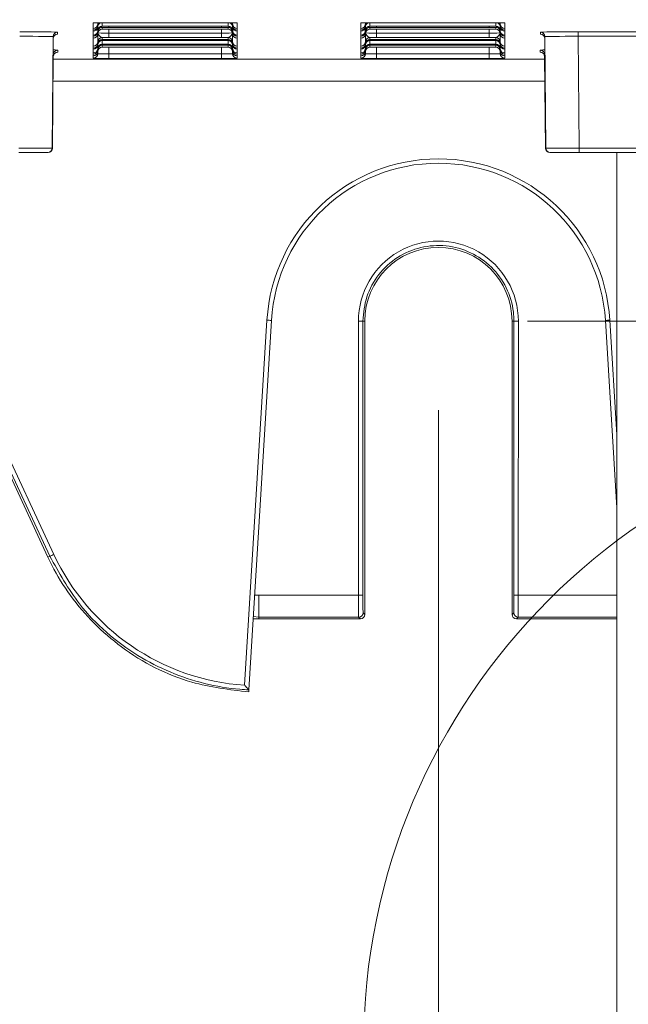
# Model space of a CAD drawing. Header units: millimetres. Extents: x 0 to 2100, y 0 to 1485.
# Tile 36 of 118: x 458 to 493, y 717 to 773. Entities that reach past the tile are written whole.
import ezdxf

# ---------------------------------------------------------------- set-up
doc = ezdxf.new("R2010")
doc.units = ezdxf.units.MM
doc.header["$LTSCALE"] = 5
doc.styles.add('SLDTEXTSTYLE1', font='TXT', dxfattribs={"width": 0.75})
doc.dimstyles.new('SLDDIMSTYLE0', dxfattribs={"dimtxt": 12.5, "dimasz": 15, "dimexe": 0, "dimexo": 0.0625, "dimgap": 3.125, "dimtad": 1, "dimdec": 0, "dimlfac": 0.8, "dimrnd": 1e-09, "dimzin": 12, "dimdsep": 46, "dimtxsty": 'SLDTEXTSTYLE1', "dimblk1": 'CLOSED', "dimblk2": 'CLOSED', "dimsah": 1, "dimcen": 0.09, "dimadec": 0, "dimazin": 3, "dimtfac": 1, "dimtofl": 0, "dimtmove": 0, "dimatfit": 3, "dimldrblk": 'CLOSED', "dimfxl": 1, "dimfrac": 2, "dimtolj": 1, "dimtzin": 12, "dimarcsym": 0})

# ---------------------------------------------------------------- blocks, each defined once
blk = doc.blocks.new('_CLOSED')
at = {"color": 0, "linetype": 'ByBlock', "lineweight": -2}
for p, q in [((-1, 0.166667), (0, 0)), ((-1, 0.166667), (-1, -0.166667)), ((0, 0), (-1, -0.166667)), ((0, 0), (-1, 0))]:
    blk.add_line(p, q, dxfattribs=at)
blk = doc.blocks.new('_D_3')
at = {"color": 7, "linetype": 'Continuous', "lineweight": 0}
for p, q in [((388.114, 750.671), (388.114, 636.921)), ((481.864, 750.671), (481.864, 636.921)), ((388.114, 641.921), (481.864, 641.921))]:
    blk.add_line(p, q, dxfattribs=at)
at = {"color": 7, "linetype": 'Continuous', "lineweight": 0, "xscale": 15, "yscale": 15, "rotation": 180}
blk.add_blockref('_CLOSED', (388.114, 641.921, -164.067), dxfattribs=at)
at = {"color": 7, "linetype": 'Continuous', "lineweight": 0, "xscale": 15, "yscale": 15}
blk.add_blockref('_CLOSED', (481.864, 641.921, -164.067), dxfattribs=at)
at = {"color": 7, "linetype": 'Continuous', "lineweight": 0, "insert": (425.752, 658.034), "char_height": 12.5, "attachment_point": 1, "style": 'SLDTEXTSTYLE1'}
blk.add_mtext('75', dxfattribs=at)
blk = doc.blocks.new('_D_4')
at = {"color": 7, "linetype": 'Continuous', "lineweight": 0}
for p, q in [((552.489, 1318.171), (624.989, 1318.171)), ((619.989, 755.671), (619.989, 1318.171)), ((486.864, 755.671), (624.989, 755.671))]:
    blk.add_line(p, q, dxfattribs=at)
at = {"color": 7, "linetype": 'Continuous', "lineweight": 0, "xscale": 15, "yscale": 15}
for p, rotation in [((619.989, 1318.171, -164.067), 90), ((619.989, 755.671, -164.067), 270)]:
    blk.add_blockref('_CLOSED', p, dxfattribs=dict(at, rotation=rotation))
at = {"color": 7, "linetype": 'Continuous', "lineweight": 0, "insert": (603.875, 1023.067), "char_height": 12.5, "attachment_point": 1, "rotation": 90, "style": 'SLDTEXTSTYLE1'}
blk.add_mtext('450', dxfattribs=at)

msp = doc.modelspace()

# ---------------------------------------------------------------- linework, layer by layer
at = {"color": 7, "linetype": 'Continuous', "lineweight": 15}
for p, q in [((462.521, 772.372), (462.552, 772.374)), ((462.521, 772.068), (462.521, 772.372)), ((462.771, 772.314), (462.771, 772.208)), ((463.396, 772.38), (469.707, 772.38)), ((470.332, 772.208), (470.332, 772.314)), ((470.582, 772.372), (470.582, 772.068)), ((477.521, 772.372), (477.552, 772.374)), ((477.521, 772.068), (477.521, 772.372)), ((477.771, 772.314), (477.771, 772.208)), ((478.396, 772.38), (484.707, 772.38)), ((485.332, 772.208), (485.332, 772.314)), ((485.582, 772.372), (485.582, 772.068)), ((460.523, 771.854), (460.524, 771.74)), ((462.521, 772.067), (462.521, 772.068)), ((462.521, 771.962), (462.521, 772.067)), ((462.521, 771.961), (462.521, 771.962)), ((462.521, 771.902), (462.521, 771.961)), ((462.521, 771.901), (462.521, 771.902)), ((462.521, 771.692), (462.521, 771.901)), ((462.771, 772.149), (462.771, 772.147)), ((462.771, 772.147), (462.771, 771.938)), ((462.771, 771.879), (462.771, 771.877)), ((462.771, 771.877), (462.771, 771.772)), ((462.775, 771.811), (462.775, 771.814)), ((463.02, 772.124), (463.02, 772.018)), ((463.4, 772.185), (469.702, 772.185)), ((469.702, 772.123), (463.4, 772.123)), ((463.4, 772.019), (469.702, 772.019)), ((463.4, 771.556), (463.4, 771.806)), ((463.4, 771.806), (469.702, 771.806)), ((469.702, 771.556), (469.702, 771.806)), ((470.082, 772.018), (470.082, 772.124)), ((470.332, 772.147), (470.332, 772.149)), ((470.332, 771.938), (470.332, 772.147)), ((470.332, 771.877), (470.332, 771.879)), ((470.332, 771.772), (470.332, 771.877)), ((470.582, 772.068), (470.582, 772.067)), ((470.582, 772.067), (470.582, 771.962)), ((470.582, 771.962), (470.582, 771.961)), ((470.582, 771.961), (470.582, 771.902)), ((470.582, 771.902), (470.582, 771.901)), ((470.582, 771.901), (470.582, 771.692)), ((477.521, 772.067), (477.521, 772.068)), ((477.521, 771.962), (477.521, 772.067)), ((477.521, 771.961), (477.521, 771.962)), ((477.521, 771.902), (477.521, 771.961)), ((477.521, 771.901), (477.521, 771.902)), ((477.521, 771.692), (477.521, 771.901)), ((477.771, 772.149), (477.771, 772.147)), ((477.771, 772.147), (477.771, 771.938)), ((477.771, 771.879), (477.771, 771.877)), ((477.771, 771.877), (477.771, 771.772)), ((478.02, 772.124), (478.02, 772.018)), ((478.4, 772.185), (484.702, 772.185)), ((484.702, 772.123), (478.4, 772.123)), ((478.4, 772.019), (484.702, 772.019)), ((478.4, 771.556), (478.4, 771.806)), ((478.4, 771.806), (484.702, 771.806)), ((484.702, 771.556), (484.702, 771.806)), ((485.082, 772.018), (485.082, 772.124)), ((485.327, 771.814), (485.327, 771.811)), ((485.332, 772.147), (485.332, 772.149)), ((485.332, 771.938), (485.332, 772.147)), ((485.332, 771.877), (485.332, 771.879)), ((485.332, 771.772), (485.332, 771.877)), ((485.582, 772.068), (485.582, 772.067)), ((485.582, 772.067), (485.582, 771.962)), ((485.582, 771.962), (485.582, 771.961)), ((485.582, 771.961), (485.582, 771.902)), ((485.582, 771.902), (485.582, 771.901)), ((485.582, 771.901), (485.582, 771.692)), ((487.578, 771.74), (487.579, 771.854)), ((489.704, 771.872), (501.648, 771.872)), ((489.704, 771.872), (489.704, 771.622)), ((460.273, 771.606), (460.218, 765.357)), ((460.22, 765.357), (460.274, 771.492)), ((460.274, 771.492), (460.273, 771.606)), ((462.521, 771.691), (462.521, 771.692)), ((462.521, 771.632), (462.521, 771.691)), ((462.521, 771.631), (462.521, 771.632)), ((462.521, 771.525), (462.521, 771.631)), ((462.521, 771.525), (462.521, 771.525)), ((462.521, 771.064), (462.521, 771.525)), ((462.771, 771.312), (462.771, 771.31)), ((462.771, 771.31), (462.771, 771.204)), ((463.02, 771.557), (463.02, 771.451)), ((463.02, 771.39), (463.02, 771.181)), ((469.702, 771.556), (463.4, 771.556)), ((463.4, 771.452), (469.702, 771.452)), ((469.702, 771.389), (463.4, 771.389)), ((463.4, 771.182), (469.702, 771.182)), ((470.082, 771.451), (470.082, 771.557)), ((470.082, 771.181), (470.082, 771.39)), ((470.332, 771.31), (470.332, 771.312)), ((470.332, 771.204), (470.332, 771.31)), ((470.582, 771.692), (470.582, 771.691)), ((470.582, 771.691), (470.582, 771.632)), ((470.582, 771.632), (470.582, 771.631)), ((470.582, 771.631), (470.582, 771.525)), ((470.582, 771.525), (470.582, 771.064)), ((470.582, 771.525), (470.582, 771.525)), ((477.521, 771.691), (477.521, 771.692)), ((477.521, 771.632), (477.521, 771.691)), ((477.521, 771.631), (477.521, 771.632)), ((477.521, 771.525), (477.521, 771.631)), ((477.521, 771.525), (477.521, 771.525)), ((477.521, 771.064), (477.521, 771.525)), ((477.771, 771.312), (477.771, 771.31)), ((477.771, 771.31), (477.771, 771.204)), ((478.02, 771.557), (478.02, 771.451)), ((478.02, 771.39), (478.02, 771.181)), ((484.702, 771.556), (478.4, 771.556)), ((478.4, 771.452), (484.702, 771.452)), ((484.702, 771.389), (478.4, 771.389)), ((478.4, 771.182), (484.702, 771.182)), ((485.082, 771.451), (485.082, 771.557)), ((485.082, 771.181), (485.082, 771.39)), ((485.332, 771.31), (485.332, 771.312)), ((485.332, 771.204), (485.332, 771.31)), ((485.582, 771.692), (485.582, 771.691)), ((485.582, 771.691), (485.582, 771.632)), ((485.582, 771.632), (485.582, 771.631)), ((485.582, 771.631), (485.582, 771.525)), ((485.582, 771.525), (485.582, 771.064)), ((485.582, 771.525), (485.582, 771.525)), ((487.829, 771.606), (487.828, 771.492)), ((487.828, 771.492), (487.882, 765.357)), ((487.884, 765.357), (487.829, 771.606)), ((501.898, 771.622), (489.704, 771.622)), ((489.704, 771.622), (489.759, 765.36)), ((460.282, 770.603), (460.236, 765.357)), ((460.283, 770.488), (460.282, 770.603)), ((460.532, 770.85), (460.533, 770.736)), ((462.521, 771.064), (462.521, 771.064)), ((462.521, 770.958), (462.521, 771.064)), ((462.521, 770.958), (462.521, 770.958)), ((462.521, 770.898), (462.521, 770.958)), ((462.521, 770.897), (462.521, 770.898)), ((462.521, 770.688), (462.521, 770.897)), ((462.521, 770.688), (462.521, 770.688)), ((462.521, 770.628), (462.521, 770.688)), ((462.521, 770.627), (462.521, 770.628)), ((462.521, 770.522), (462.521, 770.627)), ((462.771, 771.146), (462.771, 771.144)), ((462.771, 771.144), (462.771, 770.934)), ((462.771, 770.876), (462.771, 770.874)), ((462.771, 770.874), (462.771, 770.768)), ((463.02, 771.12), (463.02, 771.014)), ((463.396, 770.383), (463.396, 770.633)), ((463.396, 770.633), (469.707, 770.633)), ((469.702, 771.119), (463.4, 771.119)), ((463.4, 771.015), (469.702, 771.015)), ((469.707, 770.383), (469.707, 770.633)), ((470.082, 771.014), (470.082, 771.12)), ((470.332, 771.144), (470.332, 771.146)), ((470.332, 770.934), (470.332, 771.144)), ((470.332, 770.874), (470.332, 770.876)), ((470.332, 770.768), (470.332, 770.874)), ((470.582, 771.064), (470.582, 770.958)), ((470.582, 771.064), (470.582, 771.064)), ((470.582, 770.958), (470.582, 770.898)), ((470.582, 770.958), (470.582, 770.958)), ((470.582, 770.898), (470.582, 770.897)), ((470.582, 770.897), (470.582, 770.688)), ((470.582, 770.688), (470.582, 770.628)), ((470.582, 770.688), (470.582, 770.688)), ((470.582, 770.628), (470.582, 770.627)), ((470.582, 770.627), (470.582, 770.522)), ((477.521, 771.064), (477.521, 771.064)), ((477.521, 770.958), (477.521, 771.064)), ((477.521, 770.958), (477.521, 770.958)), ((477.521, 770.898), (477.521, 770.958)), ((477.521, 770.897), (477.521, 770.898)), ((477.521, 770.688), (477.521, 770.897)), ((477.521, 770.688), (477.521, 770.688)), ((477.521, 770.628), (477.521, 770.688)), ((477.521, 770.627), (477.521, 770.628)), ((477.521, 770.522), (477.521, 770.627)), ((477.771, 771.146), (477.771, 771.144)), ((477.771, 771.144), (477.771, 770.934)), ((477.771, 770.876), (477.771, 770.874)), ((477.771, 770.874), (477.771, 770.768)), ((478.02, 771.12), (478.02, 771.014)), ((478.396, 770.383), (478.396, 770.633)), ((478.396, 770.633), (484.707, 770.633)), ((484.702, 771.119), (478.4, 771.119)), ((478.4, 771.015), (484.702, 771.015)), ((484.707, 770.383), (484.707, 770.633)), ((485.082, 771.014), (485.082, 771.12)), ((485.332, 771.144), (485.332, 771.146)), ((485.332, 770.934), (485.332, 771.144)), ((485.332, 770.874), (485.332, 770.876)), ((485.332, 770.768), (485.332, 770.874)), ((485.582, 771.064), (485.582, 770.958)), ((485.582, 771.064), (485.582, 771.064)), ((485.582, 770.958), (485.582, 770.898)), ((485.582, 770.958), (485.582, 770.958)), ((485.582, 770.898), (485.582, 770.897)), ((485.582, 770.897), (485.582, 770.688)), ((485.582, 770.688), (485.582, 770.628)), ((485.582, 770.688), (485.582, 770.688)), ((485.582, 770.628), (485.582, 770.627)), ((485.582, 770.627), (485.582, 770.522)), ((487.569, 770.736), (487.57, 770.85)), ((487.82, 770.603), (487.819, 770.488)), ((487.866, 765.357), (487.82, 770.603)), ((460.238, 765.357), (460.283, 770.488)), ((462.521, 770.521), (462.521, 770.522)), ((462.521, 770.391), (462.521, 770.521)), ((469.707, 770.383), (463.396, 770.383)), ((470.582, 770.522), (470.582, 770.521)), ((470.582, 770.521), (470.582, 770.391)), ((477.521, 770.521), (477.521, 770.522)), ((477.521, 770.391), (477.521, 770.521)), ((484.707, 770.383), (478.396, 770.383)), ((485.582, 770.522), (485.582, 770.521)), ((485.582, 770.521), (485.582, 770.391)), ((487.819, 770.488), (487.864, 765.357)), ((458.343, 765.36), (460.218, 765.357)), ((459.968, 765.11), (458.343, 765.11)), ((459.97, 765.11), (459.968, 765.11)), ((459.986, 765.11), (459.97, 765.11)), ((459.988, 765.11), (459.986, 765.11)), ((460.218, 765.357), (460.22, 765.357)), ((460.236, 765.357), (460.238, 765.357)), ((487.864, 765.357), (487.866, 765.357)), ((487.882, 765.357), (487.884, 765.357)), ((487.884, 765.357), (489.759, 765.36)), ((488.116, 765.11), (488.114, 765.11)), ((488.134, 765.11), (488.116, 765.11)), ((488.134, 765.11), (488.132, 765.11)), ((489.759, 765.11), (488.134, 765.11)), ((489.759, 765.36), (489.759, 765.11)), ((489.759, 765.36), (501.953, 765.36)), ((502.203, 765.11), (489.759, 765.11)), ((491.864, 765.11), (491.864, 706.921)), ((471.006, 735.268), (472.256, 755.72)), ((472.506, 755.709), (471.24, 735.008)), ((491.864, 745.204), (491.221, 755.709)), ((477.384, 740.318), (477.383, 755.669)), ((477.739, 755.671), (477.633, 755.671)), ((477.633, 755.671), (477.634, 740.32)), ((477.739, 739.233), (477.739, 755.671)), ((485.989, 755.671), (486.094, 755.671)), ((485.989, 755.671), (485.989, 739.233)), ((486.093, 740.32), (486.094, 755.671)), ((486.344, 755.669), (486.343, 740.318)), ((456.331, 751.145), (460.316, 742.596)), ((456.239, 750.466), (459.981, 742.444)), ((460.089, 742.495), (459.981, 742.444)), ((471.801, 740.318), (477.384, 740.318)), ((471.801, 739.079), (471.801, 740.318)), ((477.643, 739.329), (477.739, 739.233)), ((485.989, 739.233), (486.084, 739.329)), ((471.801, 738.983), (471.483, 738.989)), ((477.393, 739.079), (471.801, 739.079)), ((471.801, 738.983), (471.801, 739.079)), ((471.801, 738.983), (477.489, 738.983)), ((477.489, 738.983), (477.393, 739.079)), ((486.334, 739.079), (486.239, 738.983)), ((486.239, 738.983), (491.864, 738.983)), ((471.233, 734.89), (471.24, 735.008)), ((471.24, 735.008), (471.24, 735.008))]:
    msp.add_line(p, q, dxfattribs=at)
at = {"color": 8, "linetype": 'Continuous', "lineweight": 15}
for p, q in [((462.771, 772.377), (462.771, 772.316)), ((463.02, 772.379), (463.02, 772.184)), ((470.082, 772.184), (470.082, 772.379)), ((470.332, 772.316), (470.332, 772.377)), ((470.55, 772.374), (470.582, 772.372)), ((477.771, 772.377), (477.771, 772.316)), ((478.02, 772.379), (478.02, 772.184)), ((485.082, 772.184), (485.082, 772.379)), ((485.332, 772.316), (485.332, 772.377)), ((485.55, 772.374), (485.582, 772.372)), ((462.771, 772.208), (462.771, 772.149)), ((462.771, 771.939), (462.771, 771.879)), ((462.771, 771.772), (462.771, 771.312)), ((463.4, 772.123), (463.4, 772.185)), ((463.402, 772.019), (463.4, 771.806)), ((469.702, 771.806), (469.7, 772.019)), ((469.702, 772.123), (469.702, 772.185)), ((470.327, 771.814), (470.327, 771.811)), ((470.332, 772.149), (470.332, 772.208)), ((470.332, 771.879), (470.332, 771.939)), ((470.332, 771.312), (470.332, 771.772)), ((477.771, 772.208), (477.771, 772.149)), ((477.771, 771.939), (477.771, 771.879)), ((477.771, 771.772), (477.771, 771.312)), ((477.775, 771.811), (477.775, 771.814)), ((478.4, 772.123), (478.4, 772.185)), ((478.402, 772.019), (478.4, 771.806)), ((484.702, 771.806), (484.7, 772.019)), ((484.702, 772.123), (484.702, 772.185)), ((485.332, 772.149), (485.332, 772.208)), ((485.332, 771.879), (485.332, 771.939)), ((485.332, 771.312), (485.332, 771.772)), ((462.771, 771.205), (462.771, 771.146)), ((463.4, 771.389), (463.4, 771.452)), ((463.4, 771.119), (463.4, 771.182)), ((469.702, 771.389), (469.702, 771.452)), ((469.702, 771.119), (469.702, 771.182)), ((470.332, 771.146), (470.332, 771.205)), ((477.771, 771.205), (477.771, 771.146)), ((478.4, 771.389), (478.4, 771.452)), ((478.4, 771.119), (478.4, 771.182)), ((484.702, 771.389), (484.702, 771.452)), ((484.702, 771.119), (484.702, 771.182)), ((485.332, 771.146), (485.332, 771.205)), ((462.771, 770.935), (462.771, 770.876)), ((462.771, 770.638), (462.772, 770.791)), ((462.771, 770.769), (462.771, 770.638)), ((463.399, 771.015), (463.396, 770.633)), ((469.707, 770.633), (469.703, 771.015)), ((470.33, 770.791), (470.332, 770.638)), ((470.332, 770.876), (470.332, 770.935)), ((470.332, 770.638), (470.332, 770.769)), ((477.771, 770.935), (477.771, 770.876)), ((477.771, 770.638), (477.772, 770.791)), ((477.771, 770.769), (477.771, 770.638)), ((478.399, 771.015), (478.396, 770.633)), ((484.707, 770.633), (484.703, 771.015)), ((485.33, 770.791), (485.332, 770.638)), ((485.332, 770.876), (485.332, 770.935)), ((485.332, 770.638), (485.332, 770.769)), ((460.281, 770.338), (487.821, 770.338)), ((487.831, 769.109), (460.271, 769.109)), ((460.22, 765.357), (460.236, 765.357)), ((487.866, 765.357), (487.882, 765.357)), ((491.471, 755.72), (491.864, 749.295)), ((460.089, 742.495), (456.239, 750.756)), ((486.343, 740.318), (491.864, 740.318)), ((471.801, 739.079), (471.492, 739.124)), ((491.864, 739.079), (486.334, 739.079))]:
    msp.add_line(p, q, dxfattribs=at)
at = {"color": 8, "linetype": 'Continuous', "lineweight": 15, "flags": 128}
for points in [[(462.78, 772.377), (462.776, 772.362), (462.771, 772.314)], [(470.332, 772.314), (470.326, 772.362), (470.322, 772.377)], [(477.78, 772.377), (477.776, 772.362), (477.771, 772.314)], [(485.332, 772.314), (485.326, 772.362), (485.322, 772.377)]]:
    msp.add_lwpolyline(points, dxfattribs=at)
at = {"color": 7, "linetype": 'Continuous', "lineweight": 0}
msp.add_circle((513.114, 714.989), 35.445, dxfattribs=at)
at = {"color": 7, "linetype": 'Continuous', "lineweight": 15}
for centre, radius, start, end in [((462.521, 772.318), 0.25, 269.9989, 359.4989), ((462.521, 772.317), 0.25, 269.9989, 359.1684), ((463.02, 772.204), 0.25, 136.8394, 179.1693), ((469.925, 747.308), 25.072, 88.5002, 90.4999), ((470.082, 772.204), 0.25, 0.8307, 43.1606), ((470.582, 772.318), 0.25, 180.5011, 270.0011), ((470.582, 772.317), 0.25, 180.8316, 270.0011), ((477.521, 772.318), 0.25, 269.9989, 359.4989), ((477.521, 772.317), 0.25, 269.9989, 359.1684), ((478.02, 772.204), 0.25, 136.8394, 179.1693), ((484.925, 747.308), 25.072, 88.5002, 90.4999), ((485.082, 772.204), 0.25, 0.8307, 43.1606), ((485.582, 772.318), 0.25, 180.5011, 270.0011), ((485.582, 772.317), 0.25, 180.8316, 270.0011), ((460.523, 771.604), 0.25, 89.999, 179.4989), ((460.524, 771.49), 0.25, 89.999, 179.4989), ((462.521, 772.211), 0.25, 269.9989, 359.4989), ((462.521, 772.212), 0.25, 269.9989, 359.1684), ((462.521, 772.152), 0.25, 269.9989, 359.4989), ((462.521, 772.151), 0.25, 269.9989, 359.1684), ((462.521, 771.941), 0.25, 269.9989, 359.4989), ((462.521, 771.942), 0.25, 269.9989, 359.1684), ((462.521, 771.882), 0.25, 269.9989, 359.4989), ((462.521, 771.881), 0.25, 269.9989, 359.1684), ((462.521, 771.775), 0.25, 269.9989, 359.4989), ((462.521, 771.775), 0.25, 269.9989, 359.1684), ((463.02, 771.934), 0.25, 89.9989, 179.1684), ((463.02, 771.874), 0.25, 89.9989, 179.1684), ((463.02, 771.768), 0.25, 89.9989, 179.1684), ((470.082, 771.934), 0.25, 0.8316, 90.0011), ((470.082, 771.874), 0.25, 0.8316, 90.0011), ((470.082, 771.768), 0.25, 0.8316, 90.0011), ((470.582, 772.211), 0.25, 180.5011, 270.0011), ((470.582, 772.212), 0.25, 180.8316, 270.0011), ((470.582, 772.152), 0.25, 180.5011, 270.0011), ((470.582, 772.151), 0.25, 180.8316, 270.0011), ((470.582, 771.941), 0.25, 180.5011, 270.0011), ((470.582, 771.942), 0.25, 180.8316, 270.0011), ((470.582, 771.882), 0.25, 180.5011, 270.0011), ((470.582, 771.881), 0.25, 180.8316, 270.0011), ((470.582, 771.775), 0.25, 180.5011, 270.0011), ((470.582, 771.775), 0.25, 180.8316, 270.0011), ((477.521, 772.211), 0.25, 269.9989, 359.4989), ((477.521, 772.212), 0.25, 269.9989, 359.1684), ((477.521, 772.152), 0.25, 269.9989, 359.4989), ((477.521, 772.151), 0.25, 269.9989, 359.1684), ((477.521, 771.941), 0.25, 269.9989, 359.4989), ((477.521, 771.942), 0.25, 269.9989, 359.1684), ((477.521, 771.882), 0.25, 269.9989, 359.4989), ((477.521, 771.881), 0.25, 269.9989, 359.1684), ((477.521, 771.775), 0.25, 269.9989, 359.4989), ((477.521, 771.775), 0.25, 269.9989, 359.1684), ((478.02, 771.934), 0.25, 89.9989, 179.1684), ((478.02, 771.874), 0.25, 89.9989, 179.1684), ((478.02, 771.768), 0.25, 89.9989, 179.1684), ((485.082, 771.934), 0.25, 0.8316, 90.0011), ((485.082, 771.874), 0.25, 0.8316, 90.0011), ((485.082, 771.768), 0.25, 0.8316, 90.0011), ((485.582, 772.211), 0.25, 180.5011, 270.0011), ((485.582, 772.212), 0.25, 180.8316, 270.0011), ((485.582, 772.152), 0.25, 180.5011, 270.0011), ((485.582, 772.151), 0.25, 180.8316, 270.0011), ((485.582, 771.941), 0.25, 180.5011, 270.0011), ((485.582, 771.942), 0.25, 180.8316, 270.0011), ((485.582, 771.882), 0.25, 180.5011, 270.0011), ((485.582, 771.881), 0.25, 180.8316, 270.0011), ((485.582, 771.775), 0.25, 180.5011, 270.0011), ((485.582, 771.775), 0.25, 180.8316, 270.0011), ((487.578, 771.49), 0.25, 0.5011, 90.001), ((487.579, 771.604), 0.25, 0.5011, 90.001), ((462.521, 771.314), 0.25, 269.9989, 359.4989), ((462.521, 771.314), 0.25, 269.9989, 359.1684), ((462.521, 771.208), 0.25, 269.9989, 359.4989), ((462.521, 771.208), 0.25, 269.9989, 359.1684), ((463.02, 771.307), 0.25, 89.9989, 179.1684), ((463.02, 771.201), 0.25, 89.9989, 179.1684), ((463.02, 771.14), 0.25, 89.9989, 179.1684), ((463.02, 770.931), 0.25, 89.9989, 179.1684), ((470.082, 771.307), 0.25, 0.8316, 90.0011), ((470.082, 771.201), 0.25, 0.8316, 90.0011), ((470.082, 771.14), 0.25, 0.8316, 90.0011), ((470.082, 770.931), 0.25, 0.8316, 90.0011), ((470.582, 771.314), 0.25, 180.5011, 270.0011), ((470.582, 771.314), 0.25, 180.8316, 270.0011), ((470.582, 771.208), 0.25, 180.5011, 270.0011), ((470.582, 771.208), 0.25, 180.8316, 270.0011), ((477.521, 771.314), 0.25, 269.9989, 359.4989), ((477.521, 771.314), 0.25, 269.9989, 359.1684), ((477.521, 771.208), 0.25, 269.9989, 359.4989), ((477.521, 771.208), 0.25, 269.9989, 359.1684), ((478.02, 771.307), 0.25, 89.9989, 179.1684), ((478.02, 771.201), 0.25, 89.9989, 179.1684), ((478.02, 771.14), 0.25, 89.9989, 179.1684), ((478.02, 770.931), 0.25, 89.9989, 179.1684), ((485.082, 771.307), 0.25, 0.8316, 90.0011), ((485.082, 771.201), 0.25, 0.8316, 90.0011), ((485.082, 771.14), 0.25, 0.8316, 90.0011), ((485.082, 770.931), 0.25, 0.8316, 90.0011), ((485.582, 771.314), 0.25, 180.5011, 270.0011), ((485.582, 771.314), 0.25, 180.8316, 270.0011), ((485.582, 771.208), 0.25, 180.5011, 270.0011), ((485.582, 771.208), 0.25, 180.8316, 270.0011), ((460.532, 770.6), 0.25, 89.999, 179.4989), ((460.533, 770.486), 0.25, 89.999, 179.4989), ((462.521, 771.148), 0.25, 269.9989, 359.4989), ((462.521, 771.147), 0.25, 269.9989, 359.1684), ((462.521, 770.938), 0.25, 269.9989, 359.4989), ((462.521, 770.938), 0.25, 269.9989, 359.1684), ((462.521, 770.878), 0.25, 269.9989, 359.4989), ((462.521, 770.877), 0.25, 269.9989, 359.1684), ((462.521, 770.771), 0.25, 269.9989, 359.4989), ((462.521, 770.772), 0.25, 269.9989, 359.1684), ((462.521, 770.641), 0.25, 269.9989, 359.4989), ((463.02, 770.87), 0.25, 89.9989, 179.1684), ((463.02, 770.764), 0.25, 89.9989, 179.1684), ((470.082, 770.87), 0.25, 0.8316, 90.0011), ((470.082, 770.764), 0.25, 0.8316, 90.0011), ((470.582, 771.148), 0.25, 180.5011, 270.0011), ((470.582, 771.147), 0.25, 180.8316, 270.0011), ((470.582, 770.938), 0.25, 180.5011, 270.0011), ((470.582, 770.938), 0.25, 180.8316, 270.0011), ((470.582, 770.878), 0.25, 180.5011, 270.0011), ((470.582, 770.877), 0.25, 180.8316, 270.0011), ((470.582, 770.771), 0.25, 180.5011, 270.0011), ((470.582, 770.772), 0.25, 180.8316, 270.0011), ((470.582, 770.641), 0.25, 180.5011, 270.0011), ((477.521, 771.148), 0.25, 269.9989, 359.4989), ((477.521, 771.147), 0.25, 269.9989, 359.1684), ((477.521, 770.938), 0.25, 269.9989, 359.4989), ((477.521, 770.938), 0.25, 269.9989, 359.1684), ((477.521, 770.878), 0.25, 269.9989, 359.4989), ((477.521, 770.877), 0.25, 269.9989, 359.1684), ((477.521, 770.771), 0.25, 269.9989, 359.4989), ((477.521, 770.772), 0.25, 269.9989, 359.1684), ((477.521, 770.641), 0.25, 269.9989, 359.4989), ((478.02, 770.87), 0.25, 89.9989, 179.1684), ((478.02, 770.764), 0.25, 89.9989, 179.1684), ((485.082, 770.87), 0.25, 0.8316, 90.0011), ((485.082, 770.764), 0.25, 0.8316, 90.0011), ((485.582, 771.148), 0.25, 180.5011, 270.0011), ((485.582, 771.147), 0.25, 180.8316, 270.0011), ((485.582, 770.938), 0.25, 180.5011, 270.0011), ((485.582, 770.938), 0.25, 180.8316, 270.0011), ((485.582, 770.878), 0.25, 180.5011, 270.0011), ((485.582, 770.877), 0.25, 180.8316, 270.0011), ((485.582, 770.771), 0.25, 180.5011, 270.0011), ((485.582, 770.772), 0.25, 180.8316, 270.0011), ((485.582, 770.641), 0.25, 180.5011, 270.0011), ((487.569, 770.486), 0.25, 0.5011, 90.001), ((487.57, 770.6), 0.25, 0.5011, 90.001), ((459.968, 765.36), 0.25, 270, 359.5001), ((459.97, 765.36), 0.25, 270, 359.5001), ((459.986, 765.36), 0.25, 270, 359.5001), ((459.988, 765.36), 0.25, 270, 359.5001), ((488.114, 765.36), 0.25, 180.4999, 270), ((488.116, 765.36), 0.25, 180.4999, 270), ((488.132, 765.36), 0.25, 180.4999, 270), ((488.134, 765.36), 0.25, 180.4999, 270), ((481.864, 755.132), 9.625, 3.5, 176.5), ((481.864, 755.137), 9.375, 3.5, 176.5), ((481.864, 755.669), 4.48, 359.9956, 180.0044), ((481.864, 755.671), 4.125, 0, 180), ((472.538, 759.295), 3.587, 265.5036, 269.4945), ((491.189, 759.295), 3.587, 270.5055, 274.4964), ((477.444, 762.979), 7.311, 269.5203, 271.4797), ((486.283, 762.979), 7.311, 268.5203, 270.4797), ((458.573, 746.192), 3.996, 292.3075, 295.8666), ((471.864, 747.979), 12.741, 204.9921, 266.1387), ((477.446, 747.628), 7.311, 269.5203, 271.4797), ((486.282, 747.628), 7.311, 268.5203, 270.4797), ((477.393, 739.329), 0.25, 270.0051, 359.9949), ((486.334, 739.329), 0.25, 180.0051, 269.9949)]:
    msp.add_arc(centre, radius, start, end, dxfattribs=at)
at = {"color": 8, "linetype": 'Continuous', "lineweight": 15}
for centre, radius, start, end in [((463.02, 772.144), 0.25, 110.0967, 179.1686), ((470.082, 772.144), 0.25, 0.8312, 69.9036), ((478.02, 772.144), 0.25, 110.0967, 179.1686), ((485.082, 772.144), 0.25, 0.8312, 69.9036), ((471.801, 747.722), 7.404, 268.1722, 270)]:
    msp.add_arc(centre, radius, start, end, dxfattribs=at)
at = {"color": 7, "linetype": 'Continuous', "lineweight": 15}
for centre, major_axis, ratio, start_param, end_param in [((463.396, 772.372), (0.875, 0), 0.008727, 1.570872, 3.141593), ((478.396, 772.372), (0.875, 0), 0.008727, 1.570872, 3.141593), ((458.398, 771.854), (2.125, 0), 0.008727, 0.000076, 1.57072), ((463.4, 771.813), (0.625, 0.002), 0.012216, 3.14152, 4.71224), ((463.4, 772.177), (0.875, 0), 0.008727, 1.570872, 2.019234), ((463.4, 772.131), (0.875, 0), 0.008727, 4.263952, 4.712313), ((463.4, 772.011), (0.875, 0), 0.008727, 1.570872, 2.019234), ((469.702, 772.177), (0.875, 0), 0.008727, 1.122359, 1.57072), ((469.702, 772.131), (0.875, 0), 0.008727, 4.712465, 5.160826), ((469.702, 772.011), (0.875, 0), 0.008727, 1.122359, 1.57072), ((469.702, 771.813), (0.625, -0.002), 0.012216, 4.712538, 6.283258), ((478.4, 771.813), (0.625, 0.002), 0.012216, 3.14152, 4.71224), ((478.4, 772.177), (0.875, 0), 0.008727, 1.570872, 2.019234), ((478.4, 772.131), (0.875, 0), 0.008727, 4.263952, 4.712313), ((478.4, 772.011), (0.875, 0), 0.008727, 1.570872, 2.019234), ((484.702, 772.177), (0.875, 0), 0.008727, 1.122359, 1.57072), ((484.702, 772.131), (0.875, 0), 0.008727, 4.712465, 5.160826), ((484.702, 772.011), (0.875, 0), 0.008727, 1.122359, 1.57072), ((484.702, 771.813), (0.625, -0.002), 0.012216, 4.712538, 6.283258), ((489.704, 771.854), (2.125, 0), 0.008727, 1.570872, 3.141517), ((458.398, 771.604), (1.875, 0.002), 0.00989, 0.000054, 1.570699), ((463.4, 771.563), (0.875, 0), 0.008727, 4.263952, 4.712313), ((463.4, 771.444), (0.875, 0), 0.008727, 1.570872, 2.019234), ((463.4, 771.397), (0.875, 0), 0.008727, 4.263952, 4.712313), ((463.4, 771.174), (0.875, 0), 0.008727, 1.570872, 2.019234), ((469.702, 771.563), (0.875, 0), 0.008727, 4.712465, 5.160826), ((469.702, 771.444), (0.875, 0), 0.008727, 1.122359, 1.57072), ((469.702, 771.397), (0.875, 0), 0.008727, 4.712465, 5.160826), ((469.702, 771.174), (0.875, 0), 0.008727, 1.122359, 1.57072), ((478.4, 771.563), (0.875, 0), 0.008727, 4.263952, 4.712313), ((478.4, 771.444), (0.875, 0), 0.008727, 1.570872, 2.019234), ((478.4, 771.397), (0.875, 0), 0.008727, 4.263952, 4.712313), ((478.4, 771.174), (0.875, 0), 0.008727, 1.570872, 2.019234), ((484.702, 771.563), (0.875, 0), 0.008727, 4.712465, 5.160826), ((484.702, 771.444), (0.875, 0), 0.008727, 1.122359, 1.57072), ((484.702, 771.397), (0.875, 0), 0.008727, 4.712465, 5.160826), ((484.702, 771.174), (0.875, 0), 0.008727, 1.122359, 1.57072), ((489.704, 771.604), (1.875, -0.002), 0.00989, 1.570894, 3.141538), ((463.396, 770.641), (0.625, 0.002), 0.012216, 3.14152, 4.71224), ((463.4, 771.127), (0.875, 0), 0.008727, 4.263952, 4.712313), ((463.4, 771.008), (0.875, 0), 0.008727, 1.570872, 2.019234), ((469.702, 771.127), (0.875, 0), 0.008727, 4.712465, 5.160826), ((469.702, 771.008), (0.875, 0), 0.008727, 1.122359, 1.57072), ((469.706, 770.641), (0.625, -0.002), 0.012216, 4.712538, 6.283258), ((478.396, 770.641), (0.625, 0.002), 0.012216, 3.14152, 4.71224), ((478.4, 771.127), (0.875, 0), 0.008727, 4.263952, 4.712313), ((478.4, 771.008), (0.875, 0), 0.008727, 1.570872, 2.019234), ((484.702, 771.127), (0.875, 0), 0.008727, 4.712465, 5.160826), ((484.702, 771.008), (0.875, 0), 0.008727, 1.122359, 1.57072), ((484.706, 770.641), (0.625, -0.002), 0.012216, 4.712538, 6.283258), ((463.396, 770.391), (0.875, 0), 0.008727, 3.141593, 4.712313), ((469.706, 770.391), (0.875, 0), 0.008727, 4.712465, 6.283185), ((478.396, 770.391), (0.875, 0), 0.008727, 3.141593, 4.712313), ((484.706, 770.391), (0.875, 0), 0.008727, 4.712465, 6.283185), ((477.393, 740.329), (0, 1.25), 0.006981, 1.579523, 3.132866), ((477.643, 740.329), (0, 1), 0.008727, 1.579523, 3.132866), ((486.084, 740.329), (0, 1), 0.008727, 3.150319, 4.703662), ((486.334, 740.329), (0, 1.25), 0.006981, 3.150319, 4.703662), ((477.489, 739.233), (-0.177, 0.177), 0.999924, 2.356233, 3.926953), ((486.239, 739.233), (0.177, 0.177), 0.999924, 2.356233, 3.926953)]:
    msp.add_ellipse(centre, major_axis=major_axis, ratio=ratio, start_param=start_param, end_param=end_param, dxfattribs=at)
at = {"color": 8, "linetype": 'Continuous', "lineweight": 15}
for centre, major_axis, ratio, start_param, end_param in [((458.407, 770.6), (1.875, 0.002), 0.00989, 0.000054, 0.128678), ((458.407, 770.85), (2.125, 0), 0.008727, 0.000076, 0.503062), ((489.696, 770.85), (2.125, 0), 0.008727, 2.638531, 3.141517), ((489.696, 770.6), (1.875, -0.002), 0.00989, 3.012915, 3.141538)]:
    msp.add_ellipse(centre, major_axis=major_axis, ratio=ratio, start_param=start_param, end_param=end_param, dxfattribs=at)
for points, knots in [([(462.771, 772.149), (462.771, 772.157), (462.771, 772.166), (462.771, 772.206), (462.771, 772.211)], [0, 0, 0, 0, 0.886357, 1, 1, 1, 1]), ([(462.771, 771.879), (462.771, 771.887), (462.771, 771.896), (462.771, 771.936), (462.771, 771.94)], [0, 0, 0, 0, 0.8887515, 1, 1, 1, 1]), ([(462.935, 772.169), (462.943, 772.162), (462.973, 772.136), (463, 772.129), (463.02, 772.124)], [0, 0, 0, 0, 0.26124, 1, 1, 1, 1]), ([(470.082, 772.124), (470.102, 772.129), (470.128, 772.136), (470.158, 772.161), (470.165, 772.167)], [0, 0, 0, 0, 0.755655, 1, 1, 1, 1]), ([(470.331, 772.21), (470.331, 772.206), (470.331, 772.166), (470.331, 772.157), (470.332, 772.149)], [0, 0, 0, 0, 0.111249, 1, 1, 1, 1]), ([(470.331, 771.941), (470.331, 771.936), (470.331, 771.896), (470.331, 771.887), (470.332, 771.879)], [0, 0, 0, 0, 0.113643, 1, 1, 1, 1]), ([(477.771, 772.149), (477.771, 772.157), (477.771, 772.166), (477.771, 772.206), (477.771, 772.211)], [0, 0, 0, 0, 0.886357, 1, 1, 1, 1]), ([(477.771, 771.879), (477.771, 771.887), (477.771, 771.896), (477.771, 771.936), (477.771, 771.94)], [0, 0, 0, 0, 0.888751, 1, 1, 1, 1]), ([(477.935, 772.169), (477.943, 772.162), (477.973, 772.136), (478, 772.129), (478.02, 772.124)], [0, 0, 0, 0, 0.26124, 1, 1, 1, 1]), ([(485.082, 772.124), (485.102, 772.129), (485.128, 772.136), (485.158, 772.161), (485.165, 772.167)], [0, 0, 0, 0, 0.755655, 1, 1, 1, 1]), ([(485.331, 772.21), (485.331, 772.206), (485.331, 772.166), (485.331, 772.157), (485.332, 772.149)], [0, 0, 0, 0, 0.111249, 1, 1, 1, 1]), ([(485.331, 771.941), (485.331, 771.936), (485.331, 771.896), (485.331, 771.887), (485.332, 771.879)], [0, 0, 0, 0, 0.1136427, 1, 1, 1, 1]), ([(462.771, 771.146), (462.771, 771.154), (462.771, 771.163), (462.771, 771.202), (462.771, 771.207)], [0, 0, 0, 0, 0.888751, 1, 1, 1, 1]), ([(462.935, 771.435), (462.943, 771.429), (462.973, 771.402), (463, 771.395), (463.02, 771.39)], [0, 0, 0, 0, 0.26124, 1, 1, 1, 1]), ([(462.935, 771.166), (462.943, 771.159), (462.973, 771.133), (463, 771.125), (463.02, 771.12)], [0, 0, 0, 0, 0.26124, 1, 1, 1, 1]), ([(470.082, 771.39), (470.102, 771.395), (470.128, 771.402), (470.158, 771.428), (470.165, 771.434)], [0, 0, 0, 0, 0.755655, 1, 1, 1, 1]), ([(470.082, 771.12), (470.102, 771.125), (470.128, 771.132), (470.158, 771.158), (470.165, 771.164)], [0, 0, 0, 0, 0.755655, 1, 1, 1, 1]), ([(470.331, 771.207), (470.331, 771.203), (470.331, 771.163), (470.331, 771.154), (470.332, 771.146)], [0, 0, 0, 0, 0.113643, 1, 1, 1, 1]), ([(477.771, 771.146), (477.771, 771.154), (477.771, 771.163), (477.771, 771.202), (477.771, 771.207)], [0, 0, 0, 0, 0.888751, 1, 1, 1, 1]), ([(477.935, 771.435), (477.943, 771.429), (477.973, 771.402), (478, 771.395), (478.02, 771.39)], [0, 0, 0, 0, 0.26124, 1, 1, 1, 1]), ([(477.935, 771.166), (477.943, 771.159), (477.973, 771.133), (478, 771.125), (478.02, 771.12)], [0, 0, 0, 0, 0.2612395, 1, 1, 1, 1]), ([(485.082, 771.39), (485.102, 771.395), (485.128, 771.402), (485.158, 771.428), (485.165, 771.434)], [0, 0, 0, 0, 0.755655, 1, 1, 1, 1]), ([(485.082, 771.12), (485.102, 771.125), (485.128, 771.132), (485.158, 771.158), (485.165, 771.164)], [0, 0, 0, 0, 0.7556546, 1, 1, 1, 1]), ([(485.331, 771.207), (485.331, 771.203), (485.331, 771.163), (485.331, 771.154), (485.332, 771.146)], [0, 0, 0, 0, 0.113643, 1, 1, 1, 1]), ([(462.771, 770.876), (462.771, 770.884), (462.771, 770.893), (462.771, 770.932), (462.771, 770.937)], [0, 0, 0, 0, 0.888751, 1, 1, 1, 1]), ([(470.331, 770.937), (470.331, 770.933), (470.331, 770.893), (470.331, 770.884), (470.332, 770.876)], [0, 0, 0, 0, 0.113643, 1, 1, 1, 1]), ([(477.771, 770.876), (477.771, 770.884), (477.771, 770.893), (477.771, 770.932), (477.771, 770.937)], [0, 0, 0, 0, 0.888751, 1, 1, 1, 1]), ([(485.331, 770.937), (485.331, 770.933), (485.331, 770.893), (485.331, 770.884), (485.332, 770.876)], [0, 0, 0, 0, 0.113643, 1, 1, 1, 1])]:
    msp.add_open_spline(points, degree=3, knots=knots, dxfattribs=at)
at = {"color": 7, "linetype": 'Continuous', "lineweight": 15}
for points, knots in [([(462.771, 771.312), (462.771, 771.325), (462.771, 771.357), (462.772, 771.51), (462.774, 771.68), (462.775, 771.782), (462.775, 771.81), (462.775, 771.811)], [0, 0, 0, 0, 0.217183, 0.553026, 0.876986, 0.994449, 1, 1, 1, 1]), ([(462.775, 771.811), (462.775, 771.811), (462.775, 771.796), (462.784, 771.747), (462.847, 771.671), (462.951, 771.58), (463, 771.563), (463.02, 771.557)], [0, 0, 0, 0, 0.0066012, 0.1461709, 0.5012392, 0.7992313, 1, 1, 1, 1]), ([(470.082, 771.557), (470.102, 771.563), (470.151, 771.58), (470.255, 771.671), (470.318, 771.747), (470.327, 771.796), (470.327, 771.811), (470.327, 771.811)], [0, 0, 0, 0, 0.200769, 0.498761, 0.853829, 0.993399, 1, 1, 1, 1]), ([(470.327, 771.811), (470.327, 771.81), (470.327, 771.782), (470.328, 771.68), (470.33, 771.51), (470.331, 771.357), (470.331, 771.325), (470.332, 771.312)], [0, 0, 0, 0, 0.0055506, 0.1230141, 0.4469737, 0.7828174, 1, 1, 1, 1]), ([(477.771, 771.312), (477.771, 771.325), (477.771, 771.357), (477.772, 771.51), (477.774, 771.68), (477.775, 771.782), (477.775, 771.81), (477.775, 771.811)], [0, 0, 0, 0, 0.2171826, 0.5530263, 0.8769859, 0.9944494, 1, 1, 1, 1]), ([(477.775, 771.811), (477.775, 771.811), (477.775, 771.796), (477.784, 771.747), (477.847, 771.671), (477.951, 771.58), (478, 771.563), (478.02, 771.557)], [0, 0, 0, 0, 0.006601, 0.146171, 0.501239, 0.799231, 1, 1, 1, 1]), ([(485.082, 771.557), (485.102, 771.563), (485.151, 771.58), (485.255, 771.671), (485.318, 771.747), (485.327, 771.796), (485.327, 771.811), (485.327, 771.811)], [0, 0, 0, 0, 0.200769, 0.498761, 0.853829, 0.993399, 1, 1, 1, 1]), ([(485.327, 771.811), (485.327, 771.81), (485.327, 771.782), (485.328, 771.68), (485.33, 771.51), (485.331, 771.357), (485.331, 771.325), (485.332, 771.312)], [0, 0, 0, 0, 0.0055506, 0.1230141, 0.4469737, 0.7828174, 1, 1, 1, 1]), ([(486.094, 755.671), (486.088, 755.838), (486.065, 756.478), (485.732, 757.569), (484.889, 758.743), (483.701, 759.571), (482.306, 759.96), (480.862, 759.865), (479.529, 759.297), (478.468, 758.32), (477.765, 757.061), (477.676, 756.128), (477.633, 755.671)], [0, 0, 0, 0, 0.037857, 0.145225, 0.252592, 0.359956, 0.467315, 0.574671, 0.682026, 0.789383, 0.896743, 1, 1, 1, 1]), ([(471.24, 735.008), (471.073, 735.018), (470.24, 735.068), (468.074, 735.432), (464.831, 736.799), (461.826, 739.375), (460.603, 741.573), (460.089, 742.495)], [0, 0, 0, 0, 0.035541, 0.178126, 0.465963, 0.775977, 1, 1, 1, 1]), ([(459.981, 742.444), (460.053, 742.294), (460.415, 741.542), (461.569, 739.674), (464.064, 737.174), (467.616, 735.331), (470.156, 735.022), (471.233, 734.89)], [0, 0, 0, 0, 0.035228, 0.17653, 0.461724, 0.771892, 1, 1, 1, 1]), ([(471.006, 735.268), (471.006, 735.267), (471.029, 735.241), (471.082, 735.181), (471.151, 735.103), (471.203, 735.046), (471.233, 735.014), (471.238, 735.01), (471.24, 735.008)], [0, 0, 0, 0, 0.0075417, 0.2217043, 0.5059924, 0.7115337, 0.855399, 1, 1, 1, 1])]:
    msp.add_open_spline(points, degree=3, knots=knots, dxfattribs=at)

# ---------------------------------------------------------------- dimensions: what is measured, and where the dimension line sits
at = {"color": 7, "linetype": 'Continuous', "lineweight": 0}
dim = msp.add_linear_dim(base=(619.989, 1318.171), p1=(481.864, 755.671), p2=(547.489, 1318.171), angle=90, dimstyle='SLDDIMSTYLE0', dxfattribs=at)
dim.commit()
dim.dimension.update_dxf_attribs({"geometry": '_D_4', "text_midpoint": (619.989, 1036.921), "dimtype": 160})
dim = msp.add_linear_dim(base=(481.864, 641.921), p1=(388.114, 755.671), p2=(481.864, 755.671), dimstyle='SLDDIMSTYLE0', dxfattribs=at)
dim.commit()
dim.dimension.update_dxf_attribs({"geometry": '_D_3', "text_midpoint": (434.989, 641.921), "dimtype": 160})

doc.saveas('drawing.dxf')
